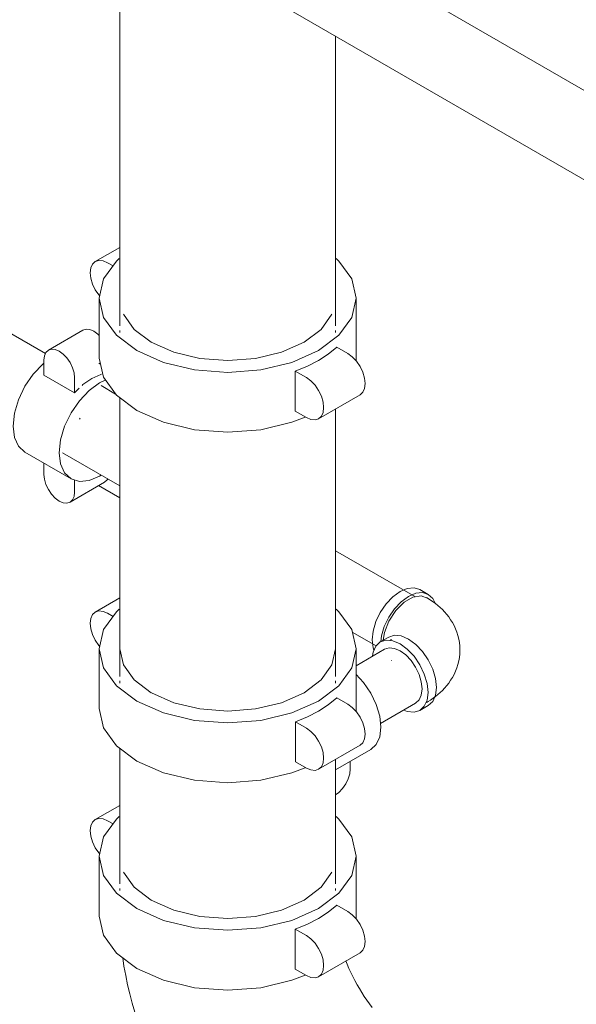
# Model space of a CAD drawing. Header units: centimetres. Extents: x -1589 to 108054, y -205274 to 31709.
# Tile 253 of 256: x 25401 to 25445, y 27542 to 27619. Entities that reach past the tile are written whole.
import ezdxf

# ---------------------------------------------------------------- set-up
doc = ezdxf.new("R2010")
doc.units = ezdxf.units.CM
doc.header["$LTSCALE"] = 0.01
doc.header["$MEASUREMENT"] = 0
doc.layers.add('P-PIPE', color=7, linetype='Continuous', lineweight=9)

msp = doc.modelspace()

# ---------------------------------------------------------------- linework, layer by layer
at = {"layer": 'P-PIPE', "color": 1, "true_color": 0xff0000}
for p, q in [((25501.10615, 27581.38417), (25361.73229, 27661.85171)), ((25358.71729, 27656.62958), (25498.60532, 27575.86518))]:
    msp.add_line(p, q, dxfattribs=at)
at = {"layer": 'P-PIPE', "color": 5, "true_color": 0x0000ff}
for p, q in [((25408.99601, 27627.60114), (25408.99601, 27595.3193)), ((25425.82601, 27595.3193), (25425.82601, 27617.88434)), ((25408.99601, 27601.43321), (25407.0921, 27600.33399)), ((25408.47562, 27599.99079), (25408.0446, 27600.23964)), ((25407.40341, 27597.47616), (25407.40341, 27592.80988)), ((25427.41861, 27592.80988), (25427.41861, 27597.47616)), ((25410.12308, 27595.04872), (25409.28395, 27596.2189)), ((25425.53807, 27596.2189), (25424.69893, 27595.04872)), ((25406.12928, 27594.98839), (25403.43521, 27593.43297)), ((25408.99726, 27594.96674), (25408.99726, 27594.80715)), ((25411.46057, 27594.04185), (25410.12449, 27595.04732)), ((25424.69753, 27595.04732), (25423.36147, 27594.04187)), ((25425.82476, 27594.80715), (25425.82476, 27594.96674)), ((25413.20346, 27593.26951), (25411.46159, 27594.04126)), ((25423.36043, 27594.04126), (25421.61856, 27593.26951)), ((25421.61788, 27593.26929), (25419.58898, 27592.78405)), ((25425.9168, 27593.65414), (25426.77741, 27593.15726)), ((25403.0845, 27592.6578), (25403.0845, 27591.48149)), ((25407.51185, 27592.33431), (25407.36293, 27592.42029)), ((25427.41861, 27592.80988), (25427.41386, 27592.63539)), ((25403.0845, 27591.48149), (25405.47924, 27590.09889)), ((25423.54452, 27591.29075), (25422.68391, 27591.78763)), ((25422.68391, 27591.78763), (25422.68391, 27588.67677)), ((25405.47924, 27590.09889), (25405.47924, 27591.2752)), ((25407.91459, 27591.11924), (25407.42496, 27590.88116)), ((25408.68035, 27590.0099), (25407.54914, 27590.663)), ((25405.47924, 27590.09889), (25405.83345, 27590.46758)), ((25424.49702, 27588.08555), (25427.72991, 27589.95206)), ((25408.99726, 27589.73051), (25408.99726, 27568.00602)), ((25422.68391, 27588.67677), (25423.54452, 27588.1799)), ((25425.82476, 27568.00602), (25425.82476, 27588.85211)), ((25405.86978, 27588.03922), (25405.91684, 27588.12254)), ((25401.61036, 27585.47625), (25405.20246, 27583.40235)), ((25404.53289, 27585.4387), (25408.99726, 27582.8612)), ((25403.0845, 27584.62515), (25403.0845, 27583.74693)), ((25405.12854, 27581.58916), (25407.82262, 27583.14459)), ((25405.47924, 27582.36433), (25405.47924, 27583.31691)), ((25407.42496, 27583.6225), (25407.55005, 27583.69802)), ((25407.343, 27582.88044), (25408.99726, 27581.92536)), ((25432.05697, 27574.20277), (25425.82476, 27577.80094)), ((25433.04411, 27574.39385), (25432.3865, 27574.77352)), ((25408.99726, 27574.12065), (25407.0924, 27573.02088)), ((25408.47592, 27572.67768), (25408.0449, 27572.92653)), ((25427.12307, 27571.46041), (25428.98603, 27570.38483)), ((25429.96411, 27571.07071), (25429.3065, 27570.69104)), ((25407.40371, 27570.16305), (25407.40371, 27565.49678)), ((25409.28366, 27568.90706), (25408.99756, 27570.16305)), ((25425.82506, 27570.16305), (25425.53836, 27568.90579)), ((25427.41891, 27565.49678), (25427.41891, 27570.16305)), ((25429.63602, 27570.12029), (25427.41891, 27568.84023)), ((25430.1706, 27569.24747), (25430.16106, 27569.25464)), ((25410.1244, 27567.7346), (25409.28425, 27568.90579)), ((25425.53816, 27568.90536), (25424.69783, 27567.73421)), ((25408.99601, 27567.65346), (25408.99601, 27567.49367)), ((25411.46154, 27566.72835), (25410.12478, 27567.73421)), ((25424.69758, 27567.73397), (25423.36072, 27566.72815)), ((25425.82601, 27567.49367), (25425.82601, 27567.65346)), ((25423.36045, 27566.728), (25421.61818, 27565.95618)), ((25425.9171, 27566.34103), (25426.77771, 27565.84415)), ((25432.32901, 27566.17939), (25432.05697, 27565.92708)), ((25419.58866, 27565.47085), (25417.41131, 27565.30537)), ((25421.6179, 27565.95609), (25419.58894, 27565.47089)), ((25427.41891, 27565.49678), (25427.41416, 27565.32228)), ((25429.32368, 27564.34901), (25432.05697, 27565.92708)), ((25432.3865, 27565.35632), (25433.04411, 27565.73599)), ((25423.54482, 27563.97764), (25422.68421, 27564.47452)), ((25422.68421, 27564.47452), (25422.68421, 27561.36367)), ((25408.99601, 27562.41857), (25408.99601, 27551.84765)), ((25424.49732, 27560.77244), (25427.73021, 27562.63895)), ((25425.82601, 27560.72569), (25428.56638, 27562.30785)), ((25425.82601, 27551.84765), (25425.82601, 27561.53956)), ((25422.68421, 27561.36367), (25423.54482, 27560.86679)), ((25426.96072, 27560.80632), (25426.96072, 27561.38082)), ((25408.99601, 27557.96155), (25407.0921, 27556.86233)), ((25408.47562, 27556.51913), (25408.0446, 27556.76798)), ((25407.40341, 27554.0045), (25407.40341, 27549.33823)), ((25427.41861, 27549.33823), (25427.41861, 27554.0045)), ((25410.12308, 27551.57707), (25409.28395, 27552.74724)), ((25425.53807, 27552.74724), (25424.69893, 27551.57707)), ((25411.46057, 27550.57019), (25410.12449, 27551.57566)), ((25424.69753, 27551.57566), (25423.36147, 27550.57022)), ((25408.99726, 27551.49508), (25408.99726, 27551.33549)), ((25425.82476, 27551.33549), (25425.82476, 27551.49508)), ((25413.20346, 27549.79785), (25411.46159, 27550.56961)), ((25423.36043, 27550.56961), (25421.61856, 27549.79785)), ((25425.9168, 27550.18248), (25426.77741, 27549.6856)), ((25421.61788, 27549.79763), (25419.58898, 27549.3124)), ((25427.41861, 27549.33823), (25427.41386, 27549.16373)), ((25423.54452, 27547.81909), (25422.68391, 27548.31597)), ((25422.68391, 27548.31597), (25422.68391, 27545.20512)), ((25424.49702, 27544.61389), (25427.72991, 27546.4804)), ((25422.68391, 27545.20512), (25423.54452, 27544.70824))]:
    msp.add_line(p, q, dxfattribs=at)
at = {"layer": 'P-PIPE', "color": 142, "true_color": 0x0080c0}
msp.add_line((25403.2055, 27593.16936), (25393.35658, 27598.85563), dxfattribs=at)
at = {"layer": 'P-PIPE', "color": 5, "true_color": 0x0000ff}
for points in [[(25408.0446, 27600.23964, 0), (25407.69596, 27600.38792, 0), (25407.37108, 27600.4201, 0), (25407.0921, 27600.33399, 0), (25406.87803, 27600.13544, 0), (25406.74346, 27599.838, 0), (25406.69756, 27599.46192, 0), (25406.74346, 27599.03285, 0), (25406.87803, 27598.58002, 0), (25407.0921, 27598.13428, 0), (25407.37108, 27597.72603, 0), (25407.43952, 27597.64397, 0)], [(25408.95665, 27600.56771, 0), (25408.74417, 27600.36511, 0), (25407.74441, 27598.97159, 0), (25407.40341, 27597.47616, 0), (25407.74441, 27595.98073, 0), (25408.74417, 27594.58722, 0), (25410.33457, 27593.39058, 0), (25412.40721, 27592.47236, 0), (25414.82085, 27591.89515, 0), (25417.41101, 27591.69827, 0), (25420.00116, 27591.89515, 0), (25422.41481, 27592.47236, 0), (25424.48745, 27593.39058, 0)], [(25424.48745, 27593.39058, 0), (25426.07784, 27594.58722, 0), (25427.07761, 27595.98073, 0), (25427.41861, 27597.47616, 0), (25427.07761, 27598.97159, 0), (25426.07784, 27600.36511, 0), (25425.86422, 27600.56857, 0)], [(25406.12928, 27594.98839, 0), (25406.37727, 27595.06494, 0), (25406.66605, 27595.03633, 0), (25406.97595, 27594.90452, 0), (25407.28585, 27594.67849, 0), (25407.40692, 27594.56289, 0)], [(25405.47924, 27591.2752, 0), (25405.43844, 27591.6566, 0), (25405.31882, 27592.05911, 0), (25405.12854, 27592.45532, 0), (25404.88056, 27592.81821, 0), (25404.59177, 27593.12307, 0), (25404.28187, 27593.3491, 0), (25403.97197, 27593.48091, 0), (25403.68319, 27593.50951, 0), (25403.43521, 27593.43297, 0), (25403.24492, 27593.25648, 0), (25403.1253, 27592.99209, 0), (25403.0845, 27592.6578, 0)], [(25419.58865, 27592.784, 0), (25417.41101, 27592.61848, 0), (25415.23337, 27592.784, 0), (25413.20413, 27593.26929, 0)], [(25425.9168, 27593.65414, 0), (25425.25414, 27593.1097, 0), (25424.48745, 27592.61286, 0)], [(25426.77741, 27593.15726, 0), (25427.12605, 27592.90298, 0), (25427.45093, 27592.56002, 0), (25427.72991, 27592.15176, 0), (25427.94398, 27591.70603, 0), (25428.07855, 27591.2532, 0), (25428.12445, 27590.82412, 0), (25428.07855, 27590.44805, 0), (25427.94398, 27590.1506, 0), (25427.72991, 27589.95206, 0)], [(25401.61036, 27585.47625, 0), (25401.11086, 27585.93952, 0), (25400.79687, 27586.63356, 0), (25400.68977, 27587.51107, 0), (25400.79687, 27588.51224, 0), (25401.11086, 27589.56885, 0), (25401.61036, 27590.60889, 0), (25402.26131, 27591.56149, 0), (25403.01937, 27592.36172, 0), (25403.08246, 27592.41685, 0)], [(25423.46297, 27588.20898, 0), (25422.41481, 27587.80608, 0), (25420.00116, 27587.22887, 0), (25417.41101, 27587.03199, 0), (25414.82085, 27587.22887, 0), (25412.40721, 27587.80608, 0), (25410.33457, 27588.7243, 0), (25408.74417, 27589.92094, 0), (25407.74441, 27591.31446, 0), (25407.40341, 27592.80988, 0)], [(25424.48745, 27592.61286, 0), (25423.6269, 27592.17021, 0), (25422.68391, 27591.78763, 0)], [(25406.82628, 27591.22681, 0), (25407.51666, 27591.53676, 0), (25407.58444, 27591.55735, 0)], [(25407.42496, 27590.88116, 0), (25406.61147, 27590.28782, 0), (25405.85342, 27589.48759, 0), (25405.20246, 27588.53499, 0), (25404.70297, 27587.49495, 0), (25404.38897, 27586.43834, 0), (25404.28187, 27585.43716, 0), (25404.38897, 27584.55966, 0), (25404.70297, 27583.86562, 0), (25405.20246, 27583.40235, 0), (25405.85342, 27583.20141, 0), (25406.61147, 27583.2765, 0), (25407.42496, 27583.6225, 0)], [(25406.06812, 27590.6819, 0), (25406.1359, 27590.73958, 0), (25406.82628, 27591.22681, 0)], [(25423.54452, 27588.1799, 0), (25423.89316, 27588.03161, 0), (25424.21804, 27587.99943, 0), (25424.49702, 27588.08555, 0), (25424.71109, 27588.28409, 0), (25424.84566, 27588.58154, 0), (25424.89156, 27588.95761, 0), (25424.84566, 27589.38669, 0), (25424.71109, 27589.83952, 0), (25424.49702, 27590.28525, 0), (25424.21804, 27590.69351, 0), (25423.89316, 27591.03646, 0), (25423.54452, 27591.29075, 0)], [(25403.0845, 27583.74693, 0), (25403.1253, 27583.36554, 0), (25403.24492, 27582.96302, 0), (25403.43521, 27582.56681, 0), (25403.68319, 27582.20392, 0), (25403.97197, 27581.89907, 0), (25404.28187, 27581.67303, 0), (25404.59177, 27581.54122, 0), (25404.88056, 27581.51262, 0), (25405.12854, 27581.58916, 0), (25405.31882, 27581.76565, 0), (25405.43844, 27582.03005, 0), (25405.47924, 27582.36433, 0)], [(25408.0655, 27583.40894, 0), (25408.0129, 27583.32108, 0), (25407.82262, 27583.14459, 0)], [(25428.66861, 27570.84876, 0), (25428.74282, 27571.54248, 0), (25428.96039, 27572.27462, 0), (25429.3065, 27572.99528, 0), (25429.75755, 27573.65535, 0), (25430.28282, 27574.20984, 0), (25430.8465, 27574.62097, 0), (25431.41018, 27574.86072, 0), (25431.93544, 27574.91276, 0), (25432.3865, 27574.77352, 0)], [(25433.57074, 27573.71273, 0), (25433.39021, 27574.07284, 0), (25433.04411, 27574.39385, 0), (25432.59305, 27574.53308, 0), (25432.06778, 27574.48105, 0), (25431.50411, 27574.2413, 0), (25430.94043, 27573.83017, 0), (25430.41516, 27573.27568, 0), (25429.96411, 27572.61561, 0), (25429.618, 27571.89495, 0), (25429.40043, 27571.16281, 0), (25429.33634, 27570.71337, 0)], [(25429.52996, 27570.82995, 0), (25429.63757, 27571.43309, 0), (25429.98218, 27572.32158, 0), (25430.51075, 27573.13909, 0), (25431.15906, 27573.78595, 0), (25431.84866, 27574.18419, 0), (25432.49731, 27574.28613, 0), (25433.02546, 27574.0794, 0)], [(25435.50518, 27570.06492, 0), (25435.4952, 27570.35314, 0), (25435.46547, 27570.63906, 0), (25435.41658, 27570.92049, 0), (25435.3495, 27571.19547, 0), (25435.26544, 27571.46232, 0), (25435.16579, 27571.7197, 0), (25435.05207, 27571.96662, 0), (25434.92578, 27572.20244, 0), (25434.78837, 27572.4268, 0), (25434.64121, 27572.6396, 0), (25434.48551, 27572.84096, 0), (25434.32237, 27573.03113, 0), (25434.15272, 27573.21047, 0), (25433.97735, 27573.37943, 0), (25433.79694, 27573.53845, 0), (25433.61204, 27573.68802, 0), (25433.4231, 27573.8286, 0), (25433.23052, 27573.96063, 0), (25433.03461, 27574.08453, 0), (25432.90861, 27574.15916, 0)], [(25408.0449, 27572.92653, 0), (25407.69626, 27573.07481, 0), (25407.37138, 27573.107, 0), (25407.0924, 27573.02088, 0), (25406.87833, 27572.82233, 0), (25406.74376, 27572.52489, 0), (25406.69786, 27572.14881, 0), (25406.74376, 27571.71974, 0), (25406.87833, 27571.26691, 0), (25407.0924, 27570.82118, 0), (25407.37138, 27570.41292, 0), (25407.43982, 27570.33086, 0)], [(25408.95778, 27573.25536, 0), (25408.74447, 27573.052, 0), (25407.74471, 27571.65848, 0), (25407.40371, 27570.16305, 0), (25407.74471, 27568.66763, 0), (25408.74447, 27567.27411, 0), (25410.33486, 27566.07747, 0), (25412.40751, 27565.15925, 0), (25414.82115, 27564.58204, 0), (25417.41131, 27564.38516, 0), (25420.00146, 27564.58204, 0), (25422.41511, 27565.15925, 0), (25424.48775, 27566.07747, 0)], [(25424.48775, 27566.07747, 0), (25426.07814, 27567.27411, 0), (25427.0779, 27568.66763, 0), (25427.41891, 27570.16305, 0), (25427.0779, 27571.65848, 0), (25426.07814, 27573.052, 0), (25425.86315, 27573.2567, 0)], [(25428.80636, 27570.04879, 0), (25428.74282, 27570.24072, 0), (25428.66861, 27570.84876, 0)], [(25433.02438, 27566.76628, 0), (25432.95018, 27567.46, 0), (25432.7326, 27568.19214, 0), (25432.3865, 27568.9128, 0), (25431.93544, 27569.57287, 0), (25431.41018, 27570.12736, 0), (25430.8465, 27570.53849, 0), (25430.28282, 27570.77824, 0), (25429.75755, 27570.83027, 0), (25429.3065, 27570.69104, 0), (25428.96039, 27570.37003, 0), (25428.74282, 27569.88912, 0), (25428.68754, 27569.59891, 0)], [(25429.96411, 27571.07071, 0), (25430.41516, 27571.20994, 0), (25430.94043, 27571.15791, 0), (25431.50411, 27570.91816, 0), (25432.06778, 27570.50703, 0), (25432.59305, 27569.95254, 0), (25433.04411, 27569.29247, 0), (25433.39021, 27568.57181, 0), (25433.60778, 27567.83967, 0), (25433.68199, 27567.14595, 0)], [(25430.17375, 27570.88492, 0), (25430.1706, 27570.88238, 0), (25430.16106, 27570.8752, 0), (25430.14504, 27570.86409, 0), (25430.12256, 27570.8497, 0), (25430.09961, 27570.83602, 0)], [(25429.63602, 27570.12029, 0), (25429.99056, 27570.22973, 0), (25430.40343, 27570.18883, 0), (25430.8465, 27570.00038, 0)], [(25430.8465, 27570.00038, 0), (25431.28956, 27569.67722, 0), (25431.70243, 27569.24138, 0), (25432.05697, 27568.72255, 0), (25432.32901, 27568.15611, 0)], [(25435.50518, 27570.06492, 0), (25435.4952, 27569.7767, 0), (25435.46547, 27569.49079, 0), (25435.41658, 27569.20935, 0), (25435.3495, 27568.93437, 0), (25435.26544, 27568.66753, 0), (25435.16579, 27568.41015, 0), (25435.05207, 27568.16322, 0), (25434.92578, 27567.92741, 0), (25434.78837, 27567.70305, 0), (25434.64121, 27567.49024, 0), (25434.48551, 27567.28889, 0), (25434.32237, 27567.09872, 0), (25434.15272, 27566.91937, 0), (25433.97735, 27566.75042, 0), (25433.79694, 27566.59139, 0), (25433.61204, 27566.44182, 0), (25433.4231, 27566.30124, 0), (25433.23052, 27566.16921, 0), (25433.03461, 27566.04531, 0), (25432.90861, 27565.97069, 0)], [(25427.42108, 27568.15336, 0), (25428.00842, 27567.52377, 0), (25428.56638, 27566.70725, 0), (25428.99452, 27565.81579, 0), (25429.26366, 27564.91012, 0), (25429.35545, 27564.05198, 0), (25429.26366, 27563.29983, 0), (25428.99452, 27562.70494, 0), (25428.56638, 27562.30785, 0)], [(25432.32902, 27568.15609, 0), (25432.50004, 27567.58062, 0), (25432.55837, 27567.03533, 0)], [(25432.55837, 27567.03533, 0), (25432.50004, 27566.5574, 0), (25432.32902, 27566.1794, 0)], [(25433.68199, 27567.14595, 0), (25433.60778, 27566.53791, 0), (25433.39021, 27566.057, 0), (25433.04411, 27565.73599, 0)], [(25417.41101, 27565.30537, 0), (25415.23367, 27565.47089, 0), (25413.20443, 27565.95618, 0), (25411.46189, 27566.72815, 0)], [(25425.9171, 27566.34103, 0), (25425.25444, 27565.79659, 0), (25424.48775, 27565.29976, 0)], [(25431.12879, 27565.36738, 0), (25431.41018, 27565.26912, 0), (25431.93544, 27565.21709, 0), (25432.3865, 27565.35632, 0), (25432.7326, 27565.67733, 0), (25432.95018, 27566.15824, 0), (25433.02438, 27566.76628, 0)], [(25423.46327, 27560.89587, 0), (25422.41511, 27560.49298, 0), (25420.00146, 27559.91576, 0), (25417.41131, 27559.71889, 0), (25414.82115, 27559.91576, 0), (25412.40751, 27560.49298, 0), (25410.33486, 27561.41119, 0), (25408.74447, 27562.60783, 0), (25407.74471, 27564.00135, 0), (25407.40371, 27565.49678, 0)], [(25426.77771, 27565.84415, 0), (25427.12635, 27565.58987, 0), (25427.45123, 27565.24691, 0), (25427.73021, 27564.83865, 0), (25427.94428, 27564.39292, 0), (25428.07885, 27563.94009, 0), (25428.12475, 27563.51102, 0), (25428.07885, 27563.13494, 0), (25427.94428, 27562.8375, 0), (25427.73021, 27562.63895, 0)], [(25424.48775, 27565.29976, 0), (25423.6272, 27564.85711, 0), (25422.68421, 27564.47452, 0)], [(25423.54482, 27560.86679, 0), (25423.89346, 27560.7185, 0), (25424.21834, 27560.68632, 0), (25424.49732, 27560.77244, 0), (25424.71139, 27560.97098, 0), (25424.84596, 27561.26843, 0), (25424.89186, 27561.6445, 0), (25424.84596, 27562.07358, 0), (25424.71139, 27562.52641, 0), (25424.49732, 27562.97214, 0), (25424.21834, 27563.3804, 0), (25423.89346, 27563.72336, 0), (25423.54482, 27563.97764, 0)], [(25425.82635, 27558.77077, 0), (25426.07325, 27558.95845, 0), (25426.36204, 27559.2633, 0), (25426.61002, 27559.6262, 0), (25426.8003, 27560.0224, 0), (25426.91992, 27560.42492, 0), (25426.96072, 27560.80632, 0)], [(25408.0446, 27556.76798, 0), (25407.69596, 27556.91626, 0), (25407.37108, 27556.94845, 0), (25407.0921, 27556.86233, 0), (25406.87803, 27556.66378, 0), (25406.74346, 27556.36634, 0), (25406.69756, 27555.99026, 0), (25406.74346, 27555.56119, 0), (25406.87803, 27555.10836, 0), (25407.0921, 27554.66263, 0), (25407.37108, 27554.25437, 0), (25407.43952, 27554.17231, 0)], [(25408.95665, 27557.09605, 0), (25408.74417, 27556.89345, 0), (25407.74441, 27555.49993, 0), (25407.40341, 27554.0045, 0), (25407.74441, 27552.50908, 0), (25408.74417, 27551.11556, 0), (25410.33457, 27549.91892, 0), (25412.40721, 27549.0007, 0), (25414.82085, 27548.42349, 0), (25417.41101, 27548.22661, 0), (25420.00116, 27548.42349, 0), (25422.41481, 27549.0007, 0), (25424.48745, 27549.91892, 0)], [(25424.48745, 27549.91892, 0), (25426.07784, 27551.11556, 0), (25427.07761, 27552.50908, 0), (25427.41861, 27554.0045, 0), (25427.07761, 27555.49993, 0), (25426.07784, 27556.89345, 0), (25425.86422, 27557.09691, 0)], [(25425.9168, 27550.18248, 0), (25425.25414, 27549.63804, 0), (25424.48745, 27549.14121, 0)], [(25423.46297, 27544.73733, 0), (25422.41481, 27544.33443, 0), (25420.00116, 27543.75721, 0), (25417.41101, 27543.56034, 0), (25414.82085, 27543.75721, 0), (25412.40721, 27544.33443, 0), (25410.33457, 27545.25264, 0), (25408.74417, 27546.44928, 0), (25407.74441, 27547.8428, 0), (25407.40341, 27549.33823, 0)], [(25419.58865, 27549.31234, 0), (25417.41101, 27549.14682, 0), (25415.23337, 27549.31234, 0), (25413.20413, 27549.79763, 0)], [(25426.77741, 27549.6856, 0), (25427.12605, 27549.43132, 0), (25427.45093, 27549.08836, 0), (25427.72991, 27548.6801, 0), (25427.94398, 27548.23437, 0), (25428.07855, 27547.78154, 0), (25428.12445, 27547.35247, 0), (25428.07855, 27546.97639, 0), (25427.94398, 27546.67895, 0), (25427.72991, 27546.4804, 0)], [(25424.48745, 27549.14121, 0), (25423.6269, 27548.69856, 0), (25422.68391, 27548.31597, 0)], [(25423.54452, 27544.70824, 0), (25423.89316, 27544.55995, 0), (25424.21804, 27544.52777, 0), (25424.49702, 27544.61389, 0), (25424.71109, 27544.81244, 0), (25424.84566, 27545.10988, 0), (25424.89156, 27545.48595, 0), (25424.84566, 27545.91503, 0), (25424.71109, 27546.36786, 0), (25424.49702, 27546.81359, 0), (25424.21804, 27547.22185, 0), (25423.89316, 27547.56481, 0), (25423.54452, 27547.81909, 0)], [(25410.18838, 27541.84413, 0), (25409.9781, 27542.55494, 0), (25409.78655, 27543.27003, 0), (25409.61422, 27543.98912, 0), (25409.46164, 27544.71195, 0), (25409.32939, 27545.4383, 0), (25409.23109, 27546.08291, 0)], [(25428.67138, 27542.21848, 0), (25428.46378, 27542.49539, 0), (25428.26008, 27542.78094, 0), (25428.06106, 27543.0742, 0), (25427.86748, 27543.37425, 0), (25427.68004, 27543.6801, 0), (25427.49939, 27543.99074, 0), (25427.32614, 27544.30516, 0), (25427.16085, 27544.62228, 0), (25427.00402, 27544.94102, 0), (25426.85611, 27545.26027, 0), (25426.71751, 27545.57888, 0), (25426.61305, 27545.83558, 0)]]:
    msp.add_polyline3d(points, dxfattribs=at)

doc.saveas('drawing.dxf')
